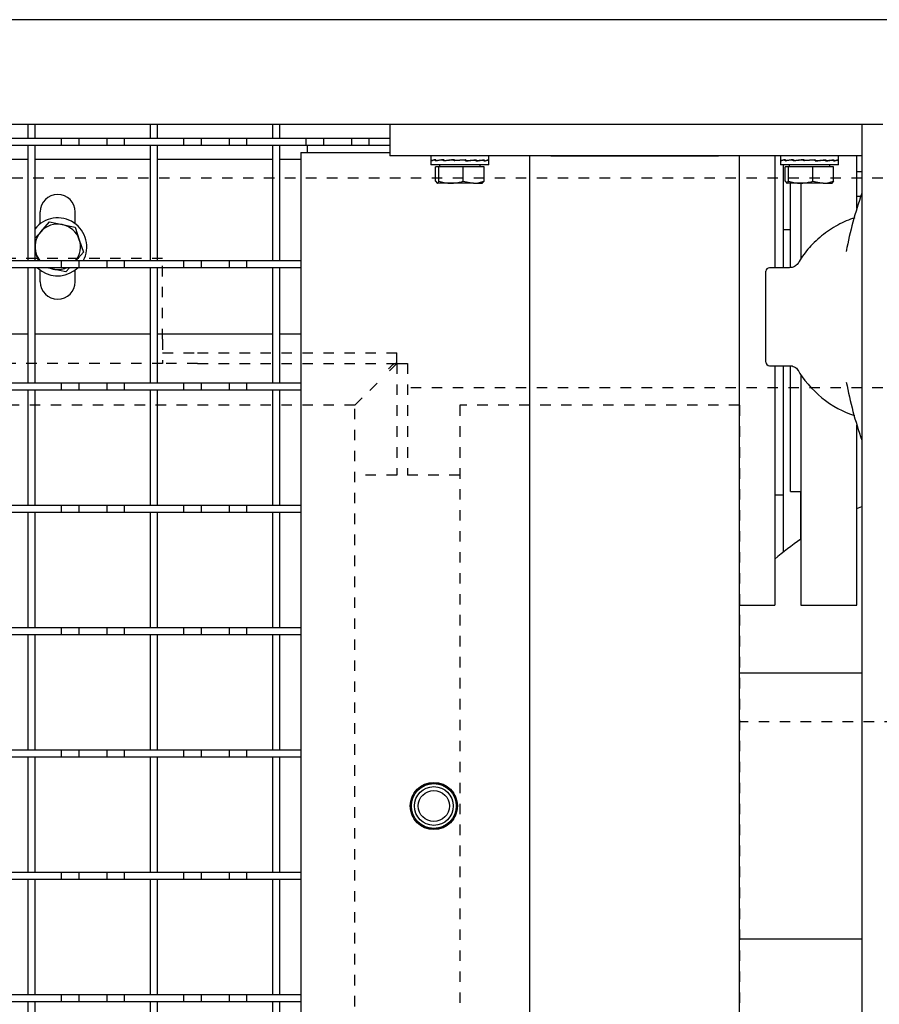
# Model space of a CAD drawing. Extents: x -72 to 51457, y 0 to 26838.
# Tile 101 of 203: x 9464 to 9710, y 9076 to 9358. Entities that reach past the tile are written whole.
import ezdxf

# ---------------------------------------------------------------- set-up
doc = ezdxf.new("R2010")
doc.units = 0
doc.header["$LTSCALE"] = 12
doc.linetypes.add('DOTTED_THIN', pattern=[0.5, 0.25, -0.25])
doc.linetypes.add('SOLID_THIN', pattern=[0])
doc.layers.get('0').update_dxf_attribs({"linetype": 'CONTINUOUS'})

# ---------------------------------------------------------------- blocks, each defined once
blk = doc.blocks.new('AC_Drauf')
at = {"color": 7, "linetype": 'DOTTED_THIN', "lineweight": 25}
for p, q in [((10886.76, 9312.34), (8386.76, 9312.34)), ((9504.76, 9289.34), (9454.76, 9289.34)), ((9504.76, 9266.24), (9504.76, 9289.34)), ((9504.76, 9266.24), (9504.76, 9259.34)), ((9504.76, 9262.34), (9514.76, 9262.34)), ((9514.76, 9262.34), (9571.76, 9262.34)), ((9571.76, 9259.34), (9571.76, 9262.34)), ((9504.76, 9259.34), (9454.76, 9259.34)), ((9514.76, 9259.34), (9504.76, 9259.34)), ((9514.76, 9259.34), (9571.76, 9259.34)), ((9571.76, 9259.34), (9567.86, 9255.44)), ((9571.76, 9259.34), (9571.76, 9227.34)), ((9571.76, 9259.34), (9574.76, 9259.34)), ((9574.76, 9259.34), (9574.76, 9227.34)), ((9559.76, 9247.34), (9567.86, 9255.44)), ((10886.76, 9252.34), (9574.76, 9252.34)), ((9559.76, 9247.34), (8809.76, 9247.34)), ((9559.76, 8457.34), (9559.76, 9247.34)), ((9669.76, 9247.34), (9589.76, 9247.34)), ((9589.76, 9247.34), (9589.76, 8457.34)), ((9669.76, 9247.34), (9669.76, 8457.34)), ((9589.76, 9227.34), (9559.76, 9227.34)), ((9732.26, 9156.79), (9669.76, 9156.79))]:
    blk.add_line(p, q, dxfattribs=at)
blk.add_open_spline([(9571.76, 9259.34), (9570.97, 9259.22), (9570.63, 9259.04), (9570.04, 9258.45), (9569.45, 9257.85), (9568.95, 9257.16), (9567.86, 9255.44)], degree=3, knots=[0, 0, 0, 0, 1, 1, 1, 2, 2, 2, 2], dxfattribs=at)
blk = doc.blocks.new('Vela_Drauf')
at = {"color": 7, "linetype": 'SOLID_THIN', "lineweight": 25}
for p, q in [((9734.76, 9357.68), (8684.76, 9357.68)), ((9704.76, 9327.68), (8714.76, 9327.68)), ((9466.26, 9323.68), (9466.26, 9327.68)), ((9468.26, 9323.68), (9468.26, 9327.68)), ((9501.26, 9323.68), (9501.26, 9327.68)), ((9503.26, 9323.68), (9503.26, 9327.68)), ((9536.26, 9323.68), (9536.26, 9327.68)), ((9538.26, 9323.68), (9538.26, 9327.68)), ((9569.76, 9327.68), (9569.76, 9318.68)), ((9704.76, 9327.68), (9704.76, 7799.68)), ((9710.76, 9327.68), (9704.76, 9327.68)), ((9475.76, 9323.68), (9458.76, 9323.68)), ((9468.26, 9323.68), (9466.26, 9323.68)), ((9475.76, 9323.68), (9475.76, 9321.68)), ((9480.76, 9323.68), (9475.76, 9323.68)), ((9488.76, 9323.68), (9480.76, 9323.68)), ((9480.76, 9323.68), (9480.76, 9321.68)), ((9488.76, 9323.68), (9488.76, 9321.68)), ((9493.76, 9323.68), (9488.76, 9323.68)), ((9510.76, 9323.68), (9493.76, 9323.68)), ((9493.76, 9323.68), (9493.76, 9321.68)), ((9503.26, 9323.68), (9501.26, 9323.68)), ((9510.76, 9323.68), (9510.76, 9321.68)), ((9515.76, 9323.68), (9510.76, 9323.68)), ((9515.76, 9323.68), (9515.76, 9321.68)), ((9523.76, 9323.68), (9515.76, 9323.68)), ((9523.76, 9323.68), (9523.76, 9321.68)), ((9528.76, 9323.68), (9523.76, 9323.68)), ((9545.76, 9323.68), (9528.76, 9323.68)), ((9528.76, 9323.68), (9528.76, 9321.68)), ((9538.26, 9323.68), (9536.26, 9323.68)), ((9545.76, 9323.68), (9545.76, 9321.68)), ((9550.76, 9323.68), (9545.76, 9323.68)), ((9550.76, 9323.68), (9550.76, 9321.68)), ((9558.76, 9323.68), (9550.76, 9323.68)), ((9558.76, 9323.68), (9558.76, 9321.68)), ((9563.76, 9323.68), (9558.76, 9323.68)), ((9563.76, 9323.68), (9563.76, 9321.68)), ((9569.76, 9323.68), (9563.76, 9323.68)), ((9475.76, 9321.68), (9458.76, 9321.68)), ((9468.26, 9321.68), (9466.26, 9321.68)), ((9466.26, 9288.68), (9466.26, 9321.68)), ((9468.26, 9288.68), (9468.26, 9321.68)), ((9480.76, 9321.68), (9475.76, 9321.68)), ((9488.76, 9321.68), (9480.76, 9321.68)), ((9493.76, 9321.68), (9488.76, 9321.68)), ((9510.76, 9321.68), (9493.76, 9321.68)), ((9503.26, 9321.68), (9501.26, 9321.68)), ((9501.26, 9288.68), (9501.26, 9321.68)), ((9503.26, 9288.68), (9503.26, 9321.68)), ((9515.76, 9321.68), (9510.76, 9321.68)), ((9523.76, 9321.68), (9515.76, 9321.68)), ((9528.76, 9321.68), (9523.76, 9321.68)), ((9545.76, 9321.68), (9528.76, 9321.68)), ((9538.26, 9321.68), (9536.26, 9321.68)), ((9536.26, 9288.68), (9536.26, 9321.68)), ((9538.26, 9288.68), (9538.26, 9321.68)), ((9546.09, 9321.68), (9545.76, 9321.68)), ((9546.09, 9321.68), (9546.09, 9319.68)), ((9569.76, 9321.68), (9546.09, 9321.68)), ((9466.26, 9317.68), (9441.76, 9317.68)), ((9501.26, 9317.68), (9468.26, 9317.68)), ((9536.26, 9317.68), (9503.26, 9317.68)), ((9544.29, 9317.68), (9538.26, 9317.68)), ((9544.29, 9319.68), (9544.29, 8945.68)), ((9544.29, 9319.68), (9569.76, 9319.68)), ((9704.76, 9318.68), (9569.76, 9318.68)), ((9581.46, 9318.68), (9581.46, 9317.48)), ((9581.62, 9317.25), (9581.62, 9317.53)), ((9581.62, 9317.53), (9581.63, 9317.53)), ((9581.63, 9317.62), (9581.63, 9317.43)), ((9582.85, 9317.25), (9582.85, 9317.53)), ((9582.85, 9317.53), (9582.9, 9317.53)), ((9582.9, 9317.62), (9582.9, 9317.43)), ((9585.22, 9317.58), (9583.34, 9317.35)), ((9585.14, 9317.25), (9585.14, 9317.53)), ((9585.14, 9317.53), (9585.22, 9317.53)), ((9585.22, 9317.62), (9585.22, 9317.43)), ((9585.51, 9317.35), (9588.22, 9317.61)), ((9588.13, 9317.25), (9588.13, 9317.53)), ((9588.13, 9317.53), (9588.22, 9317.53)), ((9588.22, 9317.62), (9588.22, 9317.43)), ((9591.36, 9317.62), (9588.32, 9317.35)), ((9591.36, 9317.62), (9591.46, 9317.62)), ((9591.36, 9317.53), (9591.36, 9317.62)), ((9591.37, 9317.25), (9591.37, 9317.53)), ((9594.08, 9317.52), (9591.37, 9317.27)), ((9591.46, 9317.62), (9591.46, 9317.43)), ((9594.37, 9317.53), (9594.08, 9317.52)), ((9594.16, 9317.53), (9594.16, 9317.6)), ((9594.37, 9317.25), (9594.37, 9317.53)), ((9596.23, 9317.52), (9594.37, 9317.29)), ((9594.44, 9317.62), (9594.44, 9317.43)), ((9596.66, 9317.53), (9596.23, 9317.52)), ((9596.29, 9317.53), (9596.29, 9317.56)), ((9596.66, 9317.25), (9596.66, 9317.53)), ((9596.71, 9317.62), (9596.71, 9317.43)), ((9597.9, 9317.53), (9597.64, 9317.53)), ((9597.9, 9317.25), (9597.9, 9317.53)), ((9597.91, 9317.62), (9597.91, 9317.43)), ((9598.06, 9317.48), (9598.06, 9318.68)), ((9609.76, 7807.68), (9609.76, 9318.68)), ((9615.76, 9318.68), (9663.76, 9318.68)), ((9669.76, 7807.68), (9669.76, 9318.68)), ((9679.84, 9318.68), (9679.84, 9286.68)), ((9681.46, 9318.68), (9681.46, 9317.48)), ((9681.62, 9317.25), (9681.62, 9317.53)), ((9681.62, 9317.53), (9681.63, 9317.53)), ((9681.63, 9317.62), (9681.63, 9317.43)), ((9682.85, 9317.25), (9682.85, 9317.53)), ((9682.85, 9317.53), (9682.9, 9317.53)), ((9682.9, 9317.62), (9682.9, 9317.43)), ((9685.22, 9317.58), (9683.34, 9317.35)), ((9685.14, 9317.25), (9685.14, 9317.53)), ((9685.14, 9317.53), (9685.22, 9317.53)), ((9685.22, 9317.62), (9685.22, 9317.43)), ((9685.51, 9317.35), (9688.22, 9317.61)), ((9688.13, 9317.25), (9688.13, 9317.53)), ((9688.13, 9317.53), (9688.22, 9317.53)), ((9688.22, 9317.62), (9688.22, 9317.43)), ((9691.36, 9317.62), (9688.32, 9317.35)), ((9691.36, 9317.62), (9691.46, 9317.62)), ((9691.36, 9317.53), (9691.36, 9317.62)), ((9691.37, 9317.25), (9691.37, 9317.53)), ((9694.08, 9317.52), (9691.37, 9317.27)), ((9691.46, 9317.62), (9691.46, 9317.43)), ((9694.37, 9317.53), (9694.08, 9317.52)), ((9694.16, 9317.53), (9694.16, 9317.6)), ((9694.37, 9317.25), (9694.37, 9317.53)), ((9696.23, 9317.52), (9694.37, 9317.29)), ((9694.44, 9317.62), (9694.44, 9317.43)), ((9696.66, 9317.53), (9696.23, 9317.52)), ((9696.29, 9317.53), (9696.29, 9317.56)), ((9696.66, 9317.25), (9696.66, 9317.53)), ((9696.71, 9317.62), (9696.71, 9317.43)), ((9697.9, 9317.53), (9697.64, 9317.53)), ((9697.9, 9317.25), (9697.9, 9317.53)), ((9697.91, 9317.62), (9697.91, 9317.43)), ((9698.06, 9317.48), (9698.06, 9318.68)), ((9703.34, 9303.7), (9703.34, 9318.68)), ((9581.46, 9317.39), (9581.46, 9316.18)), ((9586.58, 9316.18), (9581.46, 9316.18)), ((9581.63, 9317.43), (9581.63, 9317.34)), ((9581.63, 9317.34), (9581.9, 9317.35)), ((9582.82, 9311.46), (9582.82, 9315.58)), ((9583.8, 9315.58), (9582.82, 9315.58)), ((9582.9, 9317.43), (9582.9, 9317.34)), ((9582.9, 9317.34), (9583.34, 9317.35)), ((9583.29, 9317.35), (9583.29, 9317.31)), ((9583.8, 9311.46), (9583.8, 9315.58)), ((9590.73, 9315.58), (9583.8, 9315.58)), ((9583.94, 9316.18), (9583.94, 9315.58)), ((9585.22, 9317.43), (9585.22, 9317.34)), ((9585.51, 9317.35), (9585.22, 9317.34)), ((9585.43, 9317.35), (9585.43, 9317.28)), ((9598.06, 9316.18), (9586.58, 9316.18)), ((9588.22, 9317.43), (9588.22, 9317.34)), ((9588.22, 9317.34), (9588.32, 9317.35)), ((9588.24, 9317.34), (9588.24, 9317.26)), ((9590.73, 9311.46), (9590.73, 9315.58)), ((9596.69, 9315.58), (9590.73, 9315.58)), ((9591.37, 9317.43), (9591.46, 9317.43)), ((9591.46, 9317.34), (9591.37, 9317.35)), ((9591.46, 9317.43), (9591.46, 9317.34)), ((9594.37, 9317.43), (9594.44, 9317.43)), ((9594.44, 9317.34), (9594.37, 9317.34)), ((9594.44, 9317.43), (9594.44, 9317.34)), ((9595.57, 9315.58), (9595.57, 9316.18)), ((9596.66, 9317.43), (9596.71, 9317.43)), ((9596.71, 9317.34), (9596.66, 9317.34)), ((9596.69, 9311.46), (9596.69, 9315.58)), ((9596.71, 9317.43), (9596.71, 9317.34)), ((9597.9, 9317.43), (9597.91, 9317.43)), ((9597.91, 9317.34), (9597.9, 9317.34)), ((9597.91, 9317.43), (9597.91, 9317.34)), ((9598.06, 9316.18), (9598.06, 9317.39)), ((9681.46, 9317.39), (9681.46, 9316.18)), ((9686.58, 9316.18), (9681.46, 9316.18)), ((9681.63, 9317.43), (9681.63, 9317.34)), ((9681.63, 9317.34), (9681.9, 9317.35)), ((9682.34, 9286.68), (9682.34, 9316.18)), ((9682.82, 9311.46), (9682.82, 9315.58)), ((9683.8, 9315.58), (9682.82, 9315.58)), ((9682.9, 9317.43), (9682.9, 9317.34)), ((9682.9, 9317.34), (9683.34, 9317.35)), ((9683.29, 9317.35), (9683.29, 9317.31)), ((9683.8, 9311.46), (9683.8, 9315.58)), ((9690.73, 9315.58), (9683.8, 9315.58)), ((9683.94, 9316.18), (9683.94, 9315.58)), ((9685.22, 9317.43), (9685.22, 9317.34)), ((9685.51, 9317.35), (9685.22, 9317.34)), ((9685.43, 9317.35), (9685.43, 9317.28)), ((9698.06, 9316.18), (9686.58, 9316.18)), ((9688.22, 9317.43), (9688.22, 9317.34)), ((9688.22, 9317.34), (9688.32, 9317.35)), ((9688.24, 9317.34), (9688.24, 9317.26)), ((9690.73, 9311.46), (9690.73, 9315.58)), ((9696.69, 9315.58), (9690.73, 9315.58)), ((9691.37, 9317.43), (9691.46, 9317.43)), ((9691.46, 9317.34), (9691.37, 9317.35)), ((9691.46, 9317.43), (9691.46, 9317.34)), ((9694.37, 9317.43), (9694.44, 9317.43)), ((9694.44, 9317.34), (9694.37, 9317.34)), ((9694.44, 9317.43), (9694.44, 9317.34)), ((9695.57, 9315.58), (9695.57, 9316.18)), ((9696.66, 9317.43), (9696.71, 9317.43)), ((9696.71, 9317.34), (9696.66, 9317.34)), ((9696.69, 9311.46), (9696.69, 9315.58)), ((9696.71, 9317.43), (9696.71, 9317.34)), ((9697.9, 9317.43), (9697.91, 9317.43)), ((9697.91, 9317.34), (9697.9, 9317.34)), ((9697.91, 9317.43), (9697.91, 9317.34)), ((9698.06, 9316.18), (9698.06, 9317.39)), ((9704.76, 9314.18), (9703.34, 9314.18)), ((9582.82, 9311.46), (9583.31, 9310.88)), ((9587.27, 9310.88), (9583.31, 9310.88)), ((9593.71, 9310.88), (9587.27, 9310.88)), ((9590.73, 9311.46), (9593.71, 9310.88)), ((9593.71, 9310.88), (9596.26, 9310.88)), ((9596.69, 9311.46), (9596.2, 9310.88)), ((9682.82, 9311.46), (9683.31, 9310.88)), ((9687.27, 9310.88), (9683.31, 9310.88)), ((9684.34, 9286.76), (9684.34, 9310.88)), ((9693.71, 9310.88), (9687.27, 9310.88)), ((9687.34, 9310.88), (9687.34, 9289.25)), ((9690.73, 9311.46), (9693.71, 9310.88)), ((9693.71, 9310.88), (9696.26, 9310.88)), ((9696.69, 9311.46), (9696.2, 9310.88)), ((9703.34, 9307.18), (9704.47, 9307.18)), ((9469.76, 9299.31), (9469.76, 9302.68)), ((9479.76, 9299.31), (9479.76, 9302.68)), ((9469.9, 9297), (9472.39, 9299.81)), ((9472.39, 9299.81), (9476.07, 9299.05)), ((9476.07, 9299.05), (9479.74, 9298.29)), ((9479.74, 9298.29), (9480.93, 9294.73)), ((9468.26, 9295.15), (9469.9, 9297)), ((9682.34, 9297.68), (9684.34, 9297.68)), ((9480.93, 9294.73), (9482.11, 9291.17)), ((9468.59, 9290.63), (9468.26, 9291.63)), ((9469.24, 9288.68), (9468.59, 9290.63)), ((9482.11, 9291.17), (9479.9, 9288.68)), ((9700.38, 9291.74), (9700.32, 9291.39)), ((9475.76, 9288.68), (9458.76, 9288.68)), ((9475.76, 9286.68), (9458.76, 9286.68)), ((9468.26, 9288.68), (9466.26, 9288.68)), ((9468.26, 9286.68), (9466.26, 9286.68)), ((9466.26, 9253.68), (9466.26, 9286.68)), ((9468.26, 9253.68), (9468.26, 9286.68)), ((9469.02, 9286.68), (9470.22, 9285.73)), ((9473.45, 9286.32), (9471.66, 9286.68)), ((9475.76, 9288.68), (9475.76, 9286.68)), ((9480.76, 9288.68), (9475.76, 9288.68)), ((9480.76, 9286.68), (9475.76, 9286.68)), ((9478.12, 9286.68), (9477.12, 9285.56)), ((9480.76, 9288.68), (9480.76, 9286.68)), ((9488.76, 9288.68), (9480.76, 9288.68)), ((9488.76, 9286.68), (9480.76, 9286.68)), ((9488.76, 9288.68), (9488.76, 9286.68)), ((9493.76, 9288.68), (9488.76, 9288.68)), ((9493.76, 9286.68), (9488.76, 9286.68)), ((9493.76, 9288.68), (9493.76, 9286.68)), ((9510.76, 9288.68), (9493.76, 9288.68)), ((9510.76, 9286.68), (9493.76, 9286.68)), ((9503.26, 9288.68), (9501.26, 9288.68)), ((9503.26, 9286.68), (9501.26, 9286.68)), ((9501.26, 9253.68), (9501.26, 9286.68)), ((9503.26, 9253.68), (9503.26, 9286.68)), ((9510.76, 9288.68), (9510.76, 9286.68)), ((9515.76, 9288.68), (9510.76, 9288.68)), ((9515.76, 9286.68), (9510.76, 9286.68)), ((9523.76, 9288.68), (9515.76, 9288.68)), ((9515.76, 9288.68), (9515.76, 9286.68)), ((9523.76, 9286.68), (9515.76, 9286.68)), ((9523.76, 9288.68), (9523.76, 9286.68)), ((9528.76, 9288.68), (9523.76, 9288.68)), ((9528.76, 9286.68), (9523.76, 9286.68)), ((9528.76, 9288.68), (9528.76, 9286.68)), ((9544.29, 9288.68), (9528.76, 9288.68)), ((9544.29, 9286.68), (9528.76, 9286.68)), ((9538.26, 9288.68), (9536.26, 9288.68)), ((9538.26, 9286.68), (9536.26, 9286.68)), ((9536.26, 9253.68), (9536.26, 9286.68)), ((9538.26, 9253.68), (9538.26, 9286.68)), ((9684.03, 9286.68), (9678.34, 9286.68)), ((9686.5, 9287.98), (9686.49, 9287.96)), ((9469.76, 9282.68), (9469.76, 9286.06)), ((9477.12, 9285.56), (9473.45, 9286.32)), ((9479.76, 9282.68), (9479.76, 9286.06)), ((9677.34, 9272.68), (9677.34, 9285.68)), ((9677.34, 9259.68), (9677.34, 9272.68)), ((9466.26, 9267.68), (9441.76, 9267.68)), ((9501.26, 9267.68), (9468.26, 9267.68)), ((9536.26, 9267.68), (9503.26, 9267.68)), ((9544.29, 9267.68), (9538.26, 9267.68)), ((9678.34, 9258.68), (9684.03, 9258.68)), ((9679.84, 9258.68), (9679.84, 9190.18)), ((9682.34, 9221.68), (9682.34, 9258.68)), ((9684.34, 9222.68), (9684.34, 9258.63)), ((9687.34, 9256.13), (9687.34, 9190.18)), ((9475.76, 9253.68), (9458.76, 9253.68)), ((9468.26, 9253.68), (9466.26, 9253.68)), ((9475.76, 9253.68), (9475.76, 9251.68)), ((9480.76, 9253.68), (9475.76, 9253.68)), ((9480.76, 9253.68), (9480.76, 9251.68)), ((9488.76, 9253.68), (9480.76, 9253.68)), ((9488.76, 9253.68), (9488.76, 9251.68)), ((9493.76, 9253.68), (9488.76, 9253.68)), ((9493.76, 9253.68), (9493.76, 9251.68)), ((9510.76, 9253.68), (9493.76, 9253.68)), ((9503.26, 9253.68), (9501.26, 9253.68)), ((9510.76, 9253.68), (9510.76, 9251.68)), ((9515.76, 9253.68), (9510.76, 9253.68)), ((9515.76, 9253.68), (9515.76, 9251.68)), ((9523.76, 9253.68), (9515.76, 9253.68)), ((9523.76, 9253.68), (9523.76, 9251.68)), ((9528.76, 9253.68), (9523.76, 9253.68)), ((9528.76, 9253.68), (9528.76, 9251.68)), ((9544.29, 9253.68), (9528.76, 9253.68)), ((9538.26, 9253.68), (9536.26, 9253.68)), ((9700.32, 9253.92), (9700.36, 9253.7)), ((9475.76, 9251.68), (9458.76, 9251.68)), ((9468.26, 9251.68), (9466.26, 9251.68)), ((9466.26, 9218.68), (9466.26, 9251.68)), ((9468.26, 9218.68), (9468.26, 9251.68)), ((9480.76, 9251.68), (9475.76, 9251.68)), ((9488.76, 9251.68), (9480.76, 9251.68)), ((9493.76, 9251.68), (9488.76, 9251.68)), ((9510.76, 9251.68), (9493.76, 9251.68)), ((9503.26, 9251.68), (9501.26, 9251.68)), ((9501.26, 9218.68), (9501.26, 9251.68)), ((9503.26, 9218.68), (9503.26, 9251.68)), ((9515.76, 9251.68), (9510.76, 9251.68)), ((9523.76, 9251.68), (9515.76, 9251.68)), ((9528.76, 9251.68), (9523.76, 9251.68)), ((9544.29, 9251.68), (9528.76, 9251.68)), ((9538.26, 9251.68), (9536.26, 9251.68)), ((9536.26, 9218.68), (9536.26, 9251.68)), ((9538.26, 9218.68), (9538.26, 9251.68)), ((9703.34, 9190.18), (9703.34, 9241.66)), ((9703.34, 9241.43), (9703.41, 9241.43)), ((9679.84, 9221.68), (9682.34, 9221.68)), ((9682.26, 9221.68), (9682.26, 9205.29)), ((9684.34, 9222.68), (9687.34, 9222.68)), ((9687.26, 9222.68), (9687.26, 9208.97)), ((9475.76, 9218.68), (9458.76, 9218.68)), ((9475.76, 9216.68), (9458.76, 9216.68)), ((9468.26, 9218.68), (9466.26, 9218.68)), ((9468.26, 9216.68), (9466.26, 9216.68)), ((9466.26, 9183.68), (9466.26, 9216.68)), ((9468.26, 9183.68), (9468.26, 9216.68)), ((9475.76, 9218.68), (9475.76, 9216.68)), ((9480.76, 9218.68), (9475.76, 9218.68)), ((9480.76, 9216.68), (9475.76, 9216.68)), ((9488.76, 9218.68), (9480.76, 9218.68)), ((9480.76, 9218.68), (9480.76, 9216.68)), ((9488.76, 9216.68), (9480.76, 9216.68)), ((9488.76, 9218.68), (9488.76, 9216.68)), ((9493.76, 9218.68), (9488.76, 9218.68)), ((9493.76, 9216.68), (9488.76, 9216.68)), ((9510.76, 9218.68), (9493.76, 9218.68)), ((9493.76, 9218.68), (9493.76, 9216.68)), ((9510.76, 9216.68), (9493.76, 9216.68)), ((9503.26, 9218.68), (9501.26, 9218.68)), ((9503.26, 9216.68), (9501.26, 9216.68)), ((9501.26, 9183.68), (9501.26, 9216.68)), ((9503.26, 9183.68), (9503.26, 9216.68)), ((9510.76, 9218.68), (9510.76, 9216.68)), ((9515.76, 9218.68), (9510.76, 9218.68)), ((9515.76, 9216.68), (9510.76, 9216.68)), ((9523.76, 9218.68), (9515.76, 9218.68)), ((9515.76, 9218.68), (9515.76, 9216.68)), ((9523.76, 9216.68), (9515.76, 9216.68)), ((9523.76, 9218.68), (9523.76, 9216.68)), ((9528.76, 9218.68), (9523.76, 9218.68)), ((9528.76, 9216.68), (9523.76, 9216.68)), ((9544.29, 9218.68), (9528.76, 9218.68)), ((9528.76, 9218.68), (9528.76, 9216.68)), ((9544.29, 9216.68), (9528.76, 9216.68)), ((9538.26, 9218.68), (9536.26, 9218.68)), ((9538.26, 9216.68), (9536.26, 9216.68)), ((9536.26, 9183.68), (9536.26, 9216.68)), ((9538.26, 9183.68), (9538.26, 9216.68)), ((9703.34, 9217.79), (9704.76, 9218.38)), ((9669.76, 9190.18), (9679.84, 9190.18)), ((9687.34, 9190.18), (9703.34, 9190.18)), ((9475.76, 9183.68), (9458.76, 9183.68)), ((9468.26, 9183.68), (9466.26, 9183.68)), ((9475.76, 9183.68), (9475.76, 9181.68)), ((9480.76, 9183.68), (9475.76, 9183.68)), ((9480.76, 9183.68), (9480.76, 9181.68)), ((9488.76, 9183.68), (9480.76, 9183.68)), ((9488.76, 9183.68), (9488.76, 9181.68)), ((9493.76, 9183.68), (9488.76, 9183.68)), ((9510.76, 9183.68), (9493.76, 9183.68)), ((9493.76, 9183.68), (9493.76, 9181.68)), ((9503.26, 9183.68), (9501.26, 9183.68)), ((9510.76, 9183.68), (9510.76, 9181.68)), ((9515.76, 9183.68), (9510.76, 9183.68)), ((9523.76, 9183.68), (9515.76, 9183.68)), ((9515.76, 9183.68), (9515.76, 9181.68)), ((9523.76, 9183.68), (9523.76, 9181.68)), ((9528.76, 9183.68), (9523.76, 9183.68)), ((9544.29, 9183.68), (9528.76, 9183.68)), ((9528.76, 9183.68), (9528.76, 9181.68)), ((9538.26, 9183.68), (9536.26, 9183.68)), ((9475.76, 9181.68), (9458.76, 9181.68)), ((9468.26, 9181.68), (9466.26, 9181.68)), ((9466.26, 9148.68), (9466.26, 9181.68)), ((9468.26, 9148.68), (9468.26, 9181.68)), ((9480.76, 9181.68), (9475.76, 9181.68)), ((9488.76, 9181.68), (9480.76, 9181.68)), ((9493.76, 9181.68), (9488.76, 9181.68)), ((9510.76, 9181.68), (9493.76, 9181.68)), ((9503.26, 9181.68), (9501.26, 9181.68)), ((9501.26, 9148.68), (9501.26, 9181.68)), ((9503.26, 9148.68), (9503.26, 9181.68)), ((9515.76, 9181.68), (9510.76, 9181.68)), ((9523.76, 9181.68), (9515.76, 9181.68)), ((9528.76, 9181.68), (9523.76, 9181.68)), ((9544.29, 9181.68), (9528.76, 9181.68)), ((9538.26, 9181.68), (9536.26, 9181.68)), ((9536.26, 9148.68), (9536.26, 9181.68)), ((9538.26, 9148.68), (9538.26, 9181.68)), ((9704.76, 9170.73), (9669.76, 9170.73)), ((9475.76, 9148.68), (9458.76, 9148.68)), ((9468.26, 9148.68), (9466.26, 9148.68)), ((9475.76, 9148.68), (9475.76, 9146.68)), ((9480.76, 9148.68), (9475.76, 9148.68)), ((9480.76, 9148.68), (9480.76, 9146.68)), ((9488.76, 9148.68), (9480.76, 9148.68)), ((9488.76, 9148.68), (9488.76, 9146.68)), ((9493.76, 9148.68), (9488.76, 9148.68)), ((9510.76, 9148.68), (9493.76, 9148.68)), ((9493.76, 9148.68), (9493.76, 9146.68)), ((9503.26, 9148.68), (9501.26, 9148.68)), ((9510.76, 9148.68), (9510.76, 9146.68)), ((9515.76, 9148.68), (9510.76, 9148.68)), ((9515.76, 9148.68), (9515.76, 9146.68)), ((9523.76, 9148.68), (9515.76, 9148.68)), ((9523.76, 9148.68), (9523.76, 9146.68)), ((9528.76, 9148.68), (9523.76, 9148.68)), ((9544.29, 9148.68), (9528.76, 9148.68)), ((9528.76, 9148.68), (9528.76, 9146.68)), ((9538.26, 9148.68), (9536.26, 9148.68)), ((9475.76, 9146.68), (9458.76, 9146.68)), ((9468.26, 9146.68), (9466.26, 9146.68)), ((9466.26, 9113.68), (9466.26, 9146.68)), ((9468.26, 9113.68), (9468.26, 9146.68)), ((9480.76, 9146.68), (9475.76, 9146.68)), ((9488.76, 9146.68), (9480.76, 9146.68)), ((9493.76, 9146.68), (9488.76, 9146.68)), ((9510.76, 9146.68), (9493.76, 9146.68)), ((9503.26, 9146.68), (9501.26, 9146.68)), ((9501.26, 9113.68), (9501.26, 9146.68)), ((9503.26, 9113.68), (9503.26, 9146.68)), ((9515.76, 9146.68), (9510.76, 9146.68)), ((9523.76, 9146.68), (9515.76, 9146.68)), ((9528.76, 9146.68), (9523.76, 9146.68)), ((9544.29, 9146.68), (9528.76, 9146.68)), ((9538.26, 9146.68), (9536.26, 9146.68)), ((9536.26, 9113.68), (9536.26, 9146.68)), ((9538.26, 9113.68), (9538.26, 9146.68)), ((9475.76, 9113.68), (9458.76, 9113.68)), ((9468.26, 9113.68), (9466.26, 9113.68)), ((9475.76, 9113.68), (9475.76, 9111.68)), ((9480.76, 9113.68), (9475.76, 9113.68)), ((9488.76, 9113.68), (9480.76, 9113.68)), ((9480.76, 9113.68), (9480.76, 9111.68)), ((9488.76, 9113.68), (9488.76, 9111.68)), ((9493.76, 9113.68), (9488.76, 9113.68)), ((9510.76, 9113.68), (9493.76, 9113.68)), ((9493.76, 9113.68), (9493.76, 9111.68)), ((9503.26, 9113.68), (9501.26, 9113.68)), ((9510.76, 9113.68), (9510.76, 9111.68)), ((9515.76, 9113.68), (9510.76, 9113.68)), ((9515.76, 9113.68), (9515.76, 9111.68)), ((9523.76, 9113.68), (9515.76, 9113.68)), ((9523.76, 9113.68), (9523.76, 9111.68)), ((9528.76, 9113.68), (9523.76, 9113.68)), ((9544.29, 9113.68), (9528.76, 9113.68)), ((9528.76, 9113.68), (9528.76, 9111.68)), ((9538.26, 9113.68), (9536.26, 9113.68)), ((9475.76, 9111.68), (9458.76, 9111.68)), ((9468.26, 9111.68), (9466.26, 9111.68)), ((9466.26, 9078.68), (9466.26, 9111.68)), ((9468.26, 9078.68), (9468.26, 9111.68)), ((9480.76, 9111.68), (9475.76, 9111.68)), ((9488.76, 9111.68), (9480.76, 9111.68)), ((9493.76, 9111.68), (9488.76, 9111.68)), ((9510.76, 9111.68), (9493.76, 9111.68)), ((9503.26, 9111.68), (9501.26, 9111.68)), ((9501.26, 9078.68), (9501.26, 9111.68)), ((9503.26, 9078.68), (9503.26, 9111.68)), ((9515.76, 9111.68), (9510.76, 9111.68)), ((9523.76, 9111.68), (9515.76, 9111.68)), ((9528.76, 9111.68), (9523.76, 9111.68)), ((9544.29, 9111.68), (9528.76, 9111.68)), ((9538.26, 9111.68), (9536.26, 9111.68)), ((9536.26, 9078.68), (9536.26, 9111.68)), ((9538.26, 9078.68), (9538.26, 9111.68)), ((9669.76, 9094.63), (9704.76, 9094.63)), ((9475.76, 9078.68), (9458.76, 9078.68)), ((9468.26, 9078.68), (9466.26, 9078.68)), ((9475.76, 9078.68), (9475.76, 9076.68)), ((9480.76, 9078.68), (9475.76, 9078.68)), ((9480.76, 9078.68), (9480.76, 9076.68)), ((9488.76, 9078.68), (9480.76, 9078.68)), ((9488.76, 9078.68), (9488.76, 9076.68)), ((9493.76, 9078.68), (9488.76, 9078.68)), ((9493.76, 9078.68), (9493.76, 9076.68)), ((9510.76, 9078.68), (9493.76, 9078.68)), ((9503.26, 9078.68), (9501.26, 9078.68)), ((9510.76, 9078.68), (9510.76, 9076.68)), ((9515.76, 9078.68), (9510.76, 9078.68)), ((9515.76, 9078.68), (9515.76, 9076.68)), ((9523.76, 9078.68), (9515.76, 9078.68)), ((9523.76, 9078.68), (9523.76, 9076.68)), ((9528.76, 9078.68), (9523.76, 9078.68)), ((9528.76, 9078.68), (9528.76, 9076.68)), ((9544.29, 9078.68), (9528.76, 9078.68)), ((9538.26, 9078.68), (9536.26, 9078.68)), ((9475.76, 9076.68), (9458.76, 9076.68)), ((9468.26, 9076.68), (9466.26, 9076.68)), ((9466.26, 9043.68), (9466.26, 9076.68)), ((9468.26, 9043.68), (9468.26, 9076.68)), ((9480.76, 9076.68), (9475.76, 9076.68)), ((9488.76, 9076.68), (9480.76, 9076.68)), ((9493.76, 9076.68), (9488.76, 9076.68)), ((9510.76, 9076.68), (9493.76, 9076.68)), ((9503.26, 9076.68), (9501.26, 9076.68)), ((9501.26, 9043.68), (9501.26, 9076.68)), ((9503.26, 9043.68), (9503.26, 9076.68)), ((9515.76, 9076.68), (9510.76, 9076.68)), ((9523.76, 9076.68), (9515.76, 9076.68)), ((9528.76, 9076.68), (9523.76, 9076.68)), ((9544.29, 9076.68), (9528.76, 9076.68)), ((9538.26, 9076.68), (9536.26, 9076.68)), ((9536.26, 9043.68), (9536.26, 9076.68)), ((9538.26, 9043.68), (9538.26, 9076.68))]:
    blk.add_line(p, q, dxfattribs=at)
for points in [[(9591.37, 9317.53), (9589.76, 9317.39), (9588.13, 9317.25)], [(9591.46, 9317.62), (9589.8, 9317.48), (9588.22, 9317.34)], [(9691.37, 9317.53), (9689.76, 9317.39), (9688.13, 9317.25)], [(9691.46, 9317.62), (9689.8, 9317.48), (9688.22, 9317.34)], [(9472.26, 9286.68), (9472.63, 9286.54), (9473.45, 9286.32)], [(9686.46, 9257.46), (9686.46, 9257.46)], [(9686.51, 9257.37), (9686.51, 9257.37)]]:
    blk.add_lwpolyline(points, dxfattribs=at)
for radius in [6.75, 6.71, 6.42, 5.54, 4.45]:
    blk.add_circle((9582.34, 9132.68), radius, dxfattribs=at)
for centre, radius, start, end in [((9474.76, 9302.68), 5, 0, 180), ((9810.54, 9270.7), 112.16, 160.5764, 169.3683), ((9474.76, 9292.68), 8.3, 331.1886, 141.5483), ((9474.76, 9292.68), 6.5, 78.3872, 138.3872), ((9474.76, 9292.68), 6.5, 18.3872, 78.3872), ((9474.76, 9292.68), 6.5, 138.3872, 198.3872), ((9474.76, 9292.68), 6.5, 322.0201, 18.3872), ((9474.76, 9292.68), 6.5, 198.3872, 217.9799), ((9474.76, 9292.68), 8.3, 236.8424, 313.7063), ((9474.76, 9292.68), 6.5, 258.3872, 292.6199), ((9678.34, 9285.68), 1, 90, 180), ((9474.76, 9282.68), 5, 180, 0), ((9678.34, 9259.68), 1, 180, 270), ((9810.54, 9274.67), 112.16, 190.6597, 199.4236), ((9739.57, 9132.68), 92.5, 124.3744, 130.2167)]:
    blk.add_arc(centre, radius, start, end, dxfattribs=at)
for points in [[(9581.63, 9317.62), (9581.52, 9317.58), (9581.46, 9317.53), (9581.46, 9317.48)], [(9581.62, 9317.53), (9581.51, 9317.49), (9581.46, 9317.44), (9581.46, 9317.39)], [(9582.85, 9317.53), (9582.25, 9317.44), (9581.83, 9317.34), (9581.62, 9317.25)], [(9582.9, 9317.62), (9582.29, 9317.53), (9581.86, 9317.44), (9581.63, 9317.34)], [(9585.14, 9317.53), (9584.22, 9317.44), (9583.47, 9317.35), (9582.85, 9317.25)], [(9585.22, 9317.62), (9584.29, 9317.53), (9583.53, 9317.44), (9582.9, 9317.34)], [(9588.13, 9317.53), (9587.05, 9317.44), (9586.06, 9317.34), (9585.14, 9317.25)], [(9588.22, 9317.62), (9587.14, 9317.53), (9586.14, 9317.44), (9585.22, 9317.34)], [(9591.37, 9317.25), (9592.45, 9317.34), (9593.45, 9317.44), (9594.37, 9317.53)], [(9591.46, 9317.34), (9592.54, 9317.44), (9593.53, 9317.53), (9594.44, 9317.62)], [(9594.37, 9317.25), (9595.29, 9317.35), (9596.04, 9317.44), (9596.66, 9317.53)], [(9594.44, 9317.34), (9595.36, 9317.44), (9596.1, 9317.53), (9596.71, 9317.62)], [(9596.66, 9317.25), (9597.26, 9317.34), (9597.68, 9317.44), (9597.9, 9317.53)], [(9596.71, 9317.34), (9597.3, 9317.44), (9597.71, 9317.53), (9597.91, 9317.62)], [(9597.91, 9317.34), (9598.01, 9317.39), (9598.06, 9317.43), (9598.06, 9317.48)], [(9681.63, 9317.62), (9681.48, 9317.56), (9681.43, 9317.5), (9681.47, 9317.43)], [(9681.62, 9317.53), (9681.51, 9317.49), (9681.46, 9317.44), (9681.46, 9317.39)], [(9682.85, 9317.53), (9682.25, 9317.44), (9681.83, 9317.34), (9681.62, 9317.25)], [(9682.9, 9317.62), (9682.29, 9317.53), (9681.86, 9317.44), (9681.63, 9317.34)], [(9685.14, 9317.53), (9684.22, 9317.44), (9683.47, 9317.35), (9682.85, 9317.25)], [(9685.22, 9317.62), (9684.29, 9317.53), (9683.53, 9317.44), (9682.9, 9317.34)], [(9688.13, 9317.53), (9687.05, 9317.44), (9686.06, 9317.34), (9685.14, 9317.25)], [(9688.22, 9317.62), (9687.14, 9317.53), (9686.14, 9317.44), (9685.22, 9317.34)], [(9691.37, 9317.25), (9692.45, 9317.34), (9693.45, 9317.44), (9694.37, 9317.53)], [(9691.46, 9317.34), (9692.54, 9317.44), (9693.53, 9317.53), (9694.44, 9317.62)], [(9694.37, 9317.25), (9695.29, 9317.35), (9696.04, 9317.44), (9696.66, 9317.53)], [(9694.44, 9317.34), (9695.36, 9317.44), (9696.1, 9317.53), (9696.71, 9317.62)], [(9696.66, 9317.25), (9697.26, 9317.34), (9697.68, 9317.44), (9697.9, 9317.53)], [(9696.71, 9317.34), (9697.3, 9317.44), (9697.71, 9317.53), (9697.91, 9317.62)], [(9697.91, 9317.34), (9698.01, 9317.39), (9698.06, 9317.43), (9698.06, 9317.48)], [(9597.9, 9317.25), (9598, 9317.3), (9598.06, 9317.34), (9598.06, 9317.39)], [(9697.9, 9317.25), (9698, 9317.3), (9698.06, 9317.34), (9698.06, 9317.39)], [(9583.31, 9310.88), (9583.45, 9310.89), (9583.55, 9311.01), (9583.8, 9311.46)], [(9593.71, 9310.88), (9594.57, 9310.89), (9595.18, 9311.01), (9596.69, 9311.46)], [(9683.31, 9310.88), (9683.45, 9310.89), (9683.55, 9311.01), (9683.8, 9311.46)], [(9693.71, 9310.88), (9694.57, 9310.89), (9695.18, 9311.01), (9696.69, 9311.46)], [(9702.73, 9301.01), (9701.14, 9300.5), (9697.85, 9299.07), (9693.13, 9295.91), (9689.13, 9292.05), (9687.24, 9289.31), (9686.53, 9287.96)], [(9686.46, 9257.46), (9686.5, 9257.39), (9686.51, 9257.37), (9686.51, 9257.37)]]:
    blk.add_open_spline(points, degree=3, dxfattribs=at)
for points in [[(9583.8, 9311.46), (9584.77, 9311.2), (9585.21, 9311.1), (9585.69, 9311.01), (9586.18, 9310.93), (9586.5, 9310.9), (9587.27, 9310.88)], [(9587.27, 9310.88), (9588.26, 9310.96), (9588.71, 9311.01), (9589.2, 9311.09), (9589.7, 9311.17), (9590, 9311.24), (9590.73, 9311.46)], [(9683.8, 9311.46), (9684.77, 9311.2), (9685.21, 9311.1), (9685.69, 9311.01), (9686.18, 9310.93), (9686.5, 9310.9), (9687.27, 9310.88)], [(9687.27, 9310.88), (9688.26, 9310.96), (9688.71, 9311.01), (9689.2, 9311.09), (9689.7, 9311.17), (9690, 9311.24), (9690.73, 9311.46)], [(9686.52, 9288.01), (9686.14, 9287.48), (9685.92, 9287.28), (9685.48, 9287.04), (9685.04, 9286.81), (9684.74, 9286.73), (9684.02, 9286.68)], [(9684.01, 9258.68), (9684.62, 9258.66), (9685, 9258.57), (9685.45, 9258.33), (9685.88, 9258.1), (9686.23, 9257.8), (9686.47, 9257.44)], [(9686.52, 9257.38), (9687.69, 9255.12), (9690.67, 9251.69), (9693.32, 9249.52), (9696.17, 9247.19), (9699.62, 9245.31), (9702.68, 9244.41)]]:
    blk.add_open_spline(points, degree=3, knots=[0, 0, 0, 0, 1, 1, 1, 2, 2, 2, 2], dxfattribs=at)

msp = doc.modelspace()

# ---------------------------------------------------------------- block references
at = {"lineweight": 0}
for name in ['AC_Drauf', 'Vela_Drauf']:
    msp.add_blockref(name, (0, 0), dxfattribs=at)

doc.saveas('drawing.dxf')
